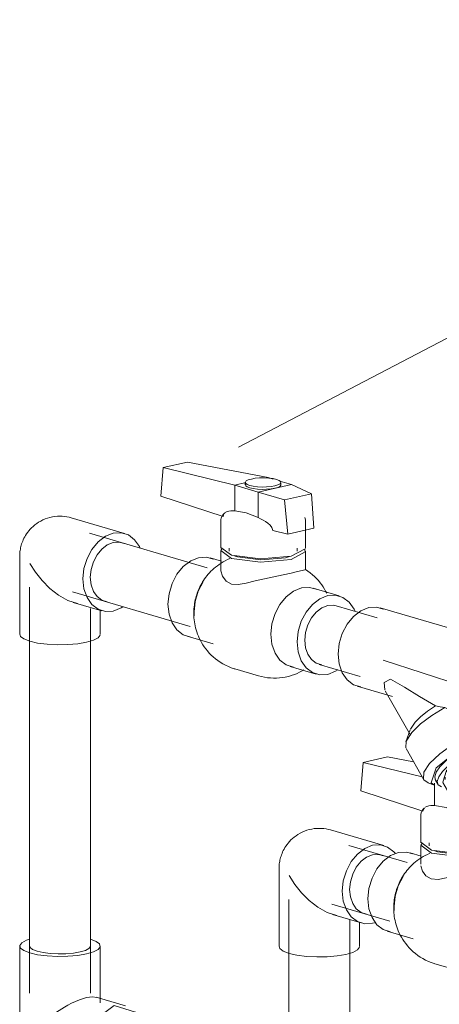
# Model space of a CAD drawing. Header units: millimetres. Extents: x 37081 to 77972, y -4495 to 22354.
# Tile 71 of 109: x 64204 to 64376, y 14154 to 14557. Entities that reach past the tile are written whole.
import ezdxf

# ---------------------------------------------------------------- set-up
doc = ezdxf.new("R2010")
doc.units = ezdxf.units.MM
doc.layers.add('P-PIPE-____-IDEN', color=2, linetype='Continuous', lineweight=20)
doc.layers.add('P-PIPE-____-OTLN', color=3, linetype='Continuous', lineweight=20)

# ---------------------------------------------------------------- blocks, each defined once
blk = doc.blocks.new('VTp_786_0 Фильтр ППР - VTp_786_0-1675229-_3D_ копия 2 копия 1')
at = {"layer": 'P-PIPE-____-OTLN', "color": 150}
for p, q in [((5777.51, 14299.82), (5722.68, 14315.9)), ((5713.28, 14283.85), (5727.75, 14279.61)), ((5724.76, 14281.91), (5735.03, 14263.88)), ((5735.09, 14266.26), (5736.93, 14269.11)), ((5759.73, 14270.23), (5768.11, 14267.77)), ((5775.95, 14265.79), (5773.08, 14270.82)), ((5735.01, 14266.07), (5733.23, 14261.08)), ((5775.52, 14260.83), (5776.16, 14263.68)), ((5757.63, 14255.51), (5767.06, 14259.47)), ((5767.06, 14259.47), (5772.62, 14258.91)), ((5767.06, 14259.47), (5770.89, 14252.75)), ((5774.62, 14259.82), (5773.55, 14261.71)), ((5733.25, 14258.31), (5740.49, 14245.6)), ((5749.86, 14249.35), (5757.63, 14255.51)), ((5761.46, 14248.78), (5757.63, 14255.51)), ((5772.62, 14258.91), (5776.45, 14252.19)), ((5770.89, 14252.75), (5761.46, 14248.78)), ((5776.45, 14252.19), (5770.89, 14252.75)), ((5774.9, 14247.44), (5776.45, 14252.19)), ((5748.3, 14244.6), (5749.86, 14249.35)), ((5749.86, 14249.35), (5753.69, 14242.62)), ((5761.46, 14248.78), (5753.69, 14242.62)), ((5771.13, 14244.45), (5774.9, 14247.44)), ((5742.31, 14244.31), (5740.49, 14245.6)), ((5742.2, 14244.34), (5744.97, 14243.43)), ((5745.22, 14245.58), (5746.3, 14243.69)), ((5748.34, 14244.52), (5752.13, 14237.87)), ((5753.69, 14242.62), (5752.13, 14237.87))]:
    blk.add_line(p, q, dxfattribs=at)
for points in [[(5705.44, 14297.03, 0), (5705.87, 14301.3, 0), (5707.12, 14305.48, 0), (5709.11, 14309.27, 0), (5711.71, 14312.43, 0), (5714.73, 14314.72, 0), (5717.98, 14316.01, 0), (5721.22, 14316.2, 0), (5723.9, 14315.44, 0)], [(5784.06, 14293.45, 0), (5783.66, 14294.33, 0), (5781.67, 14297.22, 0), (5779.07, 14299.19, 0), (5776.05, 14300.12, 0), (5772.81, 14299.93, 0), (5769.56, 14298.65, 0), (5766.54, 14296.35, 0), (5763.94, 14293.19, 0), (5761.95, 14289.4, 0), (5760.69, 14285.22, 0), (5760.27, 14280.95, 0)], [(5714.73, 14283.56, 0), (5711.71, 14284.48, 0), (5709.11, 14286.46, 0), (5707.12, 14289.34, 0), (5705.87, 14292.95, 0), (5705.44, 14297.03, 0)], [(5726.92, 14286.68, 0), (5724.29, 14285.44, 0), (5724.54, 14282.35, 0)], [(5745.29, 14275.83, 0), (5738.71, 14279.63, 0), (5732.63, 14283.51, 0), (5726.92, 14286.68, 0)], [(5760.27, 14280.95, 0), (5760.69, 14276.87, 0), (5761.95, 14273.26, 0), (5763.94, 14270.38, 0), (5766.54, 14268.4, 0), (5769.56, 14267.48, 0), (5772.81, 14267.66, 0), (5776.05, 14268.95, 0), (5777.03, 14269.56, 0)], [(5735.66, 14264.93, 0), (5739.22, 14268.43, 0), (5743.87, 14271.93, 0), (5749.18, 14275.11, 0)], [(5736.93, 14269.11, 0), (5739.16, 14271.37, 0), (5742.01, 14273.66, 0), (5745.29, 14275.83, 0)], [(5749.18, 14275.11, 0), (5747.2, 14275.49, 0), (5745.29, 14275.83, 0)], [(5759.73, 14270.25, 0), (5758.74, 14270.54, 0), (5753.79, 14272.59, 0), (5749.18, 14275.11, 0)], [(5742.9, 14252.22, 0), (5747.09, 14256.24, 0), (5752.61, 14260.19, 0), (5758.81, 14263.6, 0), (5764.94, 14266.06, 0), (5770.26, 14267.27, 0), (5774.13, 14267.08, 0), (5776.08, 14265.52, 0), (5775.87, 14262.77, 0)], [(5733.12, 14258.58, 0), (5733.33, 14261.33, 0), (5735.66, 14264.93, 0)], [(5775.03, 14259.49, 0), (5775.19, 14262.94, 0), (5767.96, 14263.67, 0), (5755.7, 14258.52, 0), (5745.61, 14250.52, 0)], [(5747.15, 14250.86, 0), (5749.54, 14253.26, 0), (5752.59, 14255.69, 0), (5756.12, 14257.97, 0), (5759.86, 14259.96, 0), (5763.57, 14261.52, 0), (5767, 14262.55, 0), (5769.91, 14262.96, 0), (5772.1, 14262.74, 0), (5773.42, 14261.9, 0)], [(5774.25, 14256.74, 0), (5774.87, 14258.61, 0), (5774.5, 14260.02, 0), (5773.17, 14260.86, 0), (5770.98, 14261.08, 0), (5768.07, 14260.66, 0), (5764.65, 14259.64, 0), (5760.93, 14258.08, 0), (5757.19, 14256.09, 0), (5753.67, 14253.8, 0), (5750.61, 14251.38, 0), (5748.22, 14248.98, 0)], [(5740.36, 14245.87, 0), (5740.57, 14248.62, 0), (5742.9, 14252.22, 0)], [(5745.61, 14250.52, 0), (5743.58, 14244.34, 0), (5744.97, 14243.43, 0)], [(5745.93, 14244.87, 0), (5745.35, 14245.38, 0), (5744.98, 14246.79, 0), (5745.59, 14248.66, 0), (5747.15, 14250.86, 0)], [(5748.22, 14248.98, 0), (5746.67, 14246.77, 0), (5746.06, 14244.9, 0), (5746.42, 14243.5, 0), (5747.75, 14242.66, 0)]]:
    blk.add_polyline3d(points, dxfattribs=at)
blk = doc.blocks.new('VTp_744_0 Кран шаровой ППР - VTp_744_0-1631773-_3D_ копия 2 копия 1')
at = {"layer": 'P-PIPE-____-OTLN', "color": 150}
for p, q in [((5632.84, 14361.61), (5633.79, 14373.31)), ((5633.79, 14373.31), (5643.74, 14375.57)), ((5633.79, 14373.31), (5663.09, 14366.14)), ((5676.75, 14369.24), (5643.74, 14375.57)), ((5676.04, 14369.08), (5676.75, 14369.24)), ((5678.84, 14368.63), (5676.75, 14369.24)), ((5686.4, 14366.41), (5681.64, 14367.81)), ((5663.09, 14366.14), (5667.61, 14367.16)), ((5663.09, 14366.14), (5672.73, 14363.31)), ((5663.09, 14366.14), (5663.09, 14355.67)), ((5667.44, 14367.24), (5667.44, 14366.27)), ((5686.4, 14366.41), (5672.73, 14363.31)), ((5682.04, 14366.27), (5682.04, 14367.24)), ((5694.56, 14362.6), (5686.4, 14366.41)), ((5658.34, 14353.29), (5632.84, 14361.61)), ((5672.73, 14352.84), (5672.73, 14363.31)), ((5672.73, 14363.31), (5683.55, 14360.1)), ((5683.55, 14360.1), (5694.56, 14362.6)), ((5683.55, 14360.1), (5684.85, 14346.13)), ((5695.55, 14348.56), (5694.56, 14362.6)), ((5657.44, 14351.88), (5657.44, 14340.38)), ((5692.04, 14351.88), (5691.84, 14352.93)), ((5692.04, 14340.38), (5692.04, 14351.88)), ((5684.85, 14346.13), (5695.55, 14348.56)), ((5684.85, 14346.13), (5678.74, 14347.54)), ((5660.79, 14340.38), (5660.79, 14339.13)), ((5686.17, 14337.03), (5692.01, 14340.1)), ((5688.69, 14339.13), (5688.69, 14340.38)), ((5657.65, 14334.97), (5653.02, 14336.33)), ((5657.44, 14339.13), (5657.44, 14331.61)), ((5683.96, 14336.42), (5685.55, 14336.91)), ((5692.04, 14331.61), (5692.04, 14339.13)), ((5692.01, 14331.6), (5692.04, 14331.61)), ((5705.87, 14320.83), (5695.16, 14323.97)), ((5646.48, 14314.32), (5646.55, 14312.67)), ((5643.62, 14304.28), (5654.32, 14301.14)), ((5685.76, 14291.92), (5696.47, 14288.78)), ((5663.17, 14290.94), (5672.81, 14288.11))]:
    blk.add_line(p, q, dxfattribs=at)
for points in [[(5669.92, 14368.65, 0), (5668.67, 14368.28, 0), (5667.83, 14367.84, 0), (5667.46, 14367.36, 0), (5667.59, 14366.87, 0), (5668.2, 14366.4, 0), (5669.26, 14366, 0), (5670.7, 14365.67, 0), (5672.41, 14365.46, 0), (5674.28, 14365.36, 0), (5676.18, 14365.39, 0), (5677.98, 14365.55, 0), (5679.57, 14365.83, 0)], [(5679.57, 14365.83, 0), (5680.82, 14366.2, 0), (5681.66, 14366.64, 0), (5682.03, 14367.12, 0), (5681.9, 14367.61, 0), (5681.29, 14368.08, 0), (5680.22, 14368.48, 0), (5678.79, 14368.81, 0), (5677.08, 14369.03, 0), (5675.21, 14369.12, 0), (5673.31, 14369.09, 0), (5671.5, 14368.93, 0), (5669.92, 14368.65, 0)], [(5679.57, 14364.86, 0), (5677.98, 14364.59, 0), (5676.18, 14364.43, 0), (5674.28, 14364.39, 0), (5672.41, 14364.49, 0), (5670.7, 14364.71, 0), (5669.26, 14365.03, 0), (5668.2, 14365.44, 0), (5667.59, 14365.9, 0), (5667.46, 14366.39, 0), (5667.83, 14366.88, 0)], [(5681.9, 14366.64, 0), (5682.03, 14366.15, 0), (5681.66, 14365.67, 0), (5680.82, 14365.23, 0), (5679.57, 14364.86, 0)], [(5663.09, 14355.67, 0), (5662.29, 14355.69, 0), (5661.5, 14355.65, 0), (5660.72, 14355.53, 0), (5659.97, 14355.32, 0), (5659.25, 14354.95, 0)], [(5672.73, 14352.84, 0), (5667.86, 14354.86, 0), (5663.09, 14355.67, 0)], [(5657.44, 14351.88, 0), (5657.58, 14352.76, 0), (5658.3, 14354.03, 0), (5659.01, 14354.77, 0)], [(5659.01, 14354.77, 0), (5658.64, 14354.34, 0), (5658.34, 14353.29, 0)], [(5678.74, 14347.54, 0), (5678.34, 14348.8, 0), (5677.56, 14349.8, 0), (5676.65, 14350.61, 0), (5675.71, 14351.28, 0), (5674.72, 14351.87, 0), (5673.73, 14352.38, 0), (5672.73, 14352.84, 0)], [(5657.48, 14340.67, 0), (5661.76, 14337.43, 0), (5673.64, 14335.93, 0), (5686.17, 14337.03, 0)], [(5657.81, 14340.04, 0), (5657.48, 14339.41, 0), (5661.76, 14336.18, 0), (5673.64, 14334.67, 0), (5686.17, 14335.77, 0)], [(5686.17, 14335.77, 0), (5692.01, 14338.84, 0), (5691.88, 14339.74, 0)], [(5635.78, 14317.46, 0), (5636.21, 14321.73, 0), (5637.46, 14325.91, 0), (5639.46, 14329.7, 0), (5642.05, 14332.86, 0), (5645.08, 14335.15, 0), (5648.32, 14336.44, 0), (5651.57, 14336.63, 0), (5654.24, 14335.87, 0)], [(5661.09, 14336.11, 0), (5660.14, 14335.68, 0), (5659.23, 14335.23, 0), (5658.36, 14334.75, 0), (5657.54, 14334.24, 0), (5656.75, 14333.72, 0), (5656, 14333.18, 0), (5655.29, 14332.62, 0), (5654.62, 14332.05, 0), (5653.98, 14331.47, 0), (5653.37, 14330.87, 0), (5652.8, 14330.27, 0), (5652.26, 14329.66, 0), (5651.74, 14329.04, 0), (5651.26, 14328.42, 0), (5650.8, 14327.79, 0), (5650.37, 14327.16, 0), (5649.97, 14326.52, 0), (5649.59, 14325.87, 0), (5649.23, 14325.22, 0), (5648.89, 14324.57, 0), (5648.58, 14323.91, 0), (5648.29, 14323.25, 0), (5648.02, 14322.58, 0), (5647.77, 14321.91, 0), (5647.54, 14321.23, 0), (5647.33, 14320.55, 0), (5647.14, 14319.86, 0), (5646.97, 14319.16, 0), (5646.82, 14318.46, 0), (5646.69, 14317.75, 0), (5646.58, 14317.03, 0), (5646.49, 14316.31, 0), (5646.42, 14315.58, 0), (5646.37, 14314.84, 0), (5646.35, 14314.09, 0), (5646.35, 14313.33, 0), (5646.37, 14312.56, 0), (5646.42, 14311.78, 0), (5646.49, 14311, 0), (5646.6, 14310.2, 0), (5646.73, 14309.39, 0), (5646.89, 14308.57, 0), (5647.08, 14307.74, 0), (5647.31, 14306.91, 0), (5647.58, 14306.06, 0), (5647.88, 14305.21, 0), (5648.22, 14304.35, 0), (5648.6, 14303.48, 0), (5649.03, 14302.61, 0), (5649.51, 14301.74, 0), (5650.04, 14300.86, 0), (5650.61, 14299.99, 0), (5651.24, 14299.13, 0), (5651.93, 14298.28, 0), (5652.67, 14297.44, 0), (5653.46, 14296.63, 0), (5654.32, 14295.83, 0), (5655.23, 14295.07, 0), (5656.19, 14294.34, 0), (5657.21, 14293.65, 0), (5658.27, 14293.01, 0), (5659.38, 14292.42, 0), (5660.53, 14291.89, 0), (5661.71, 14291.42, 0), (5662.92, 14291.01, 0), (5663.17, 14290.94, 0)], [(5663.22, 14337.12, 0), (5664.27, 14336.75, 0), (5673.85, 14335.53, 0), (5683.96, 14336.42, 0)], [(5658.15, 14328.85, 0), (5657.48, 14331.02, 0), (5657.45, 14331.61, 0)], [(5692.04, 14331.61, 0), (5691.82, 14331.54, 0), (5690.76, 14331.23, 0), (5688.84, 14330.74, 0), (5686.17, 14330.1, 0)], [(5700.77, 14321.87, 0), (5700.33, 14322.74, 0), (5699.84, 14323.61, 0), (5699.3, 14324.48, 0), (5698.71, 14325.35, 0), (5698.07, 14326.21, 0), (5697.37, 14327.06, 0), (5696.61, 14327.89, 0), (5695.8, 14328.7, 0), (5694.93, 14329.49, 0), (5694.01, 14330.24, 0), (5693.03, 14330.96, 0), (5692.04, 14331.61, 0)], [(5667.79, 14326.02, 0), (5664.58, 14325.43, 0), (5661.75, 14325.68, 0), (5659.56, 14326.91, 0), (5658.15, 14328.85, 0)], [(5686.17, 14330.1, 0), (5682.89, 14329.39, 0), (5679.19, 14328.61, 0), (5675.29, 14327.79, 0), (5671.42, 14326.93, 0), (5667.79, 14326.02, 0)], [(5650.16, 14326.56, 0), (5648.16, 14322.77, 0), (5646.91, 14318.59, 0), (5646.48, 14314.32, 0)], [(5677.93, 14305.1, 0), (5678.35, 14309.37, 0), (5679.61, 14313.55, 0), (5681.6, 14317.34, 0), (5684.2, 14320.5, 0), (5687.22, 14322.79, 0), (5690.46, 14324.08, 0)], [(5690.64, 14324.12, 0), (5693.71, 14324.27, 0), (5696.39, 14323.51, 0)], [(5712.4, 14314.52, 0), (5712.02, 14315.34, 0), (5710.03, 14318.23, 0), (5707.43, 14320.2, 0), (5704.41, 14321.13, 0), (5701.17, 14320.94, 0), (5697.92, 14319.66, 0), (5694.9, 14317.36, 0), (5692.3, 14314.2, 0), (5690.31, 14310.41, 0), (5689.05, 14306.23, 0), (5688.63, 14301.96, 0)], [(5645.08, 14303.99, 0), (5642.05, 14304.91, 0), (5639.46, 14306.88, 0), (5637.46, 14309.77, 0), (5636.21, 14313.38, 0), (5635.78, 14317.46, 0)], [(5687.22, 14291.63, 0), (5684.2, 14292.55, 0), (5681.6, 14294.53, 0), (5679.61, 14297.41, 0), (5678.35, 14301.02, 0), (5677.93, 14305.1, 0)], [(5688.63, 14301.96, 0), (5689.05, 14297.88, 0), (5690.31, 14294.28, 0), (5692.3, 14291.39, 0), (5694.9, 14289.41, 0), (5697.92, 14288.49, 0), (5701.17, 14288.67, 0), (5704.41, 14289.96, 0), (5705.39, 14290.58, 0)], [(5672.81, 14288.11, 0), (5674.05, 14287.79, 0), (5675.3, 14287.53, 0), (5676.55, 14287.34, 0), (5677.8, 14287.23, 0), (5679.05, 14287.18, 0), (5680.28, 14287.19, 0), (5681.49, 14287.27, 0), (5682.67, 14287.41, 0), (5683.82, 14287.61, 0), (5684.5, 14287.75, 0)], [(5684.5, 14287.75, 0), (5685.6, 14288.03, 0), (5686.66, 14288.35, 0), (5687.68, 14288.72, 0), (5688.66, 14289.12, 0), (5689.6, 14289.55, 0), (5690.49, 14290.01, 0), (5691.35, 14290.5, 0)]]:
    blk.add_polyline3d(points, dxfattribs=at)
blk = doc.blocks.new('VTp_744_0 Кран шаровой ППР - VTp_744_0-V136-_3D_ копия 2 копия 1')
at = {"layer": 'P-PIPE-____-OTLN', "color": 220}
for p, q in [((5715.65, 14252.69), (5725.6, 14254.95)), ((5736.37, 14252.88), (5725.6, 14254.95)), ((5714.7, 14240.99), (5715.65, 14252.69)), ((5715.65, 14252.69), (5739.85, 14246.76)), ((5744.95, 14244.21), (5744.95, 14235.04)), ((5749.31, 14246.62), (5749.31, 14245.65)), ((5776.42, 14241.98), (5769.69, 14245.12)), ((5740.2, 14232.67), (5714.7, 14240.99)), ((5754.6, 14232.21), (5754.6, 14240.13)), ((5756.49, 14242.13), (5765.41, 14239.48)), ((5765.41, 14239.48), (5776.42, 14241.98)), ((5765.41, 14239.48), (5766.72, 14225.51)), ((5777.41, 14227.94), (5776.42, 14241.98)), ((5739.31, 14231.26), (5739.31, 14219.76)), ((5773.91, 14231.26), (5773.71, 14232.31)), ((5773.91, 14219.76), (5773.91, 14231.26)), ((5766.72, 14225.51), (5760.6, 14226.91)), ((5766.72, 14225.51), (5777.41, 14227.94)), ((5742.66, 14219.76), (5742.66, 14218.5)), ((5768.03, 14216.41), (5773.87, 14219.47)), ((5770.56, 14218.5), (5770.56, 14219.76)), ((5739.51, 14214.35), (5734.88, 14215.71)), ((5739.31, 14218.5), (5739.31, 14210.99)), ((5765.82, 14215.8), (5767.42, 14216.29)), ((5773.91, 14210.99), (5773.91, 14218.5)), ((5773.87, 14210.98), (5773.9, 14210.99)), ((5740.01, 14208.23), (5739.34, 14210.39)), ((5787.73, 14200.21), (5777.03, 14203.35)), ((5728.35, 14193.7), (5728.42, 14192.04)), ((5725.49, 14183.66), (5736.19, 14180.52)), ((5745.03, 14170.32), (5754.67, 14167.49)), ((5767.63, 14171.3), (5778.33, 14168.16))]:
    blk.add_line(p, q, dxfattribs=at)
for points in [[(5744.95, 14235.04, 0), (5744.16, 14235.07, 0), (5743.36, 14235.03, 0), (5742.58, 14234.91, 0), (5741.83, 14234.7, 0), (5741.12, 14234.33, 0)], [(5754.6, 14232.21, 0), (5749.72, 14234.24, 0), (5744.95, 14235.04, 0)], [(5739.31, 14231.26, 0), (5739.45, 14232.14, 0), (5740.16, 14233.41, 0), (5740.87, 14234.14, 0)], [(5740.87, 14234.14, 0), (5740.5, 14233.72, 0), (5740.2, 14232.67, 0)], [(5760.6, 14226.91, 0), (5760.21, 14228.18, 0), (5759.42, 14229.18, 0), (5758.51, 14229.99, 0), (5757.57, 14230.66, 0), (5756.59, 14231.25, 0), (5755.59, 14231.76, 0), (5754.6, 14232.21, 0)], [(5739.34, 14220.04, 0), (5743.62, 14216.81, 0), (5755.5, 14215.3, 0), (5768.03, 14216.41, 0)], [(5739.68, 14219.42, 0), (5739.34, 14218.79, 0), (5743.62, 14215.55, 0), (5755.5, 14214.05, 0), (5768.03, 14215.15, 0)], [(5768.03, 14215.15, 0), (5773.87, 14218.22, 0), (5773.74, 14219.11, 0)], [(5717.65, 14196.84, 0), (5718.07, 14201.11, 0), (5719.33, 14205.29, 0), (5721.32, 14209.08, 0), (5723.92, 14212.23, 0), (5726.94, 14214.53, 0), (5730.18, 14215.82, 0), (5733.43, 14216.01, 0), (5736.1, 14215.25, 0)], [(5742.95, 14215.49, 0), (5742, 14215.06, 0), (5741.09, 14214.61, 0), (5740.23, 14214.13, 0), (5739.4, 14213.62, 0), (5738.61, 14213.1, 0), (5737.86, 14212.56, 0), (5737.15, 14212, 0), (5736.48, 14211.43, 0), (5735.84, 14210.84, 0), (5735.24, 14210.25, 0), (5734.66, 14209.65, 0), (5734.12, 14209.04, 0), (5733.61, 14208.42, 0), (5733.12, 14207.8, 0), (5732.67, 14207.17, 0), (5732.23, 14206.53, 0), (5731.83, 14205.89, 0), (5731.45, 14205.25, 0), (5731.09, 14204.6, 0), (5730.76, 14203.95, 0), (5730.44, 14203.29, 0), (5730.15, 14202.63, 0), (5729.88, 14201.96, 0), (5729.63, 14201.29, 0), (5729.4, 14200.61, 0), (5729.19, 14199.92, 0), (5729, 14199.23, 0), (5728.83, 14198.54, 0), (5728.68, 14197.84, 0), (5728.55, 14197.13, 0), (5728.44, 14196.41, 0), (5728.35, 14195.69, 0), (5728.28, 14194.95, 0), (5728.24, 14194.21, 0), (5728.21, 14193.46, 0), (5728.21, 14192.71, 0), (5728.24, 14191.94, 0), (5728.28, 14191.16, 0), (5728.36, 14190.37, 0), (5728.46, 14189.58, 0), (5728.59, 14188.77, 0), (5728.75, 14187.95, 0), (5728.95, 14187.12, 0), (5729.17, 14186.28, 0), (5729.44, 14185.44, 0), (5729.74, 14184.58, 0), (5730.08, 14183.72, 0), (5730.47, 14182.86, 0), (5730.9, 14181.99, 0), (5731.37, 14181.11, 0), (5731.9, 14180.24, 0), (5732.48, 14179.37, 0), (5733.11, 14178.51, 0), (5733.79, 14177.66, 0), (5734.53, 14176.82, 0), (5735.33, 14176, 0), (5736.18, 14175.21, 0), (5737.09, 14174.45, 0), (5738.05, 14173.72, 0), (5739.07, 14173.03, 0), (5740.13, 14172.39, 0), (5741.24, 14171.8, 0), (5742.39, 14171.27, 0), (5743.57, 14170.8, 0), (5744.79, 14170.39, 0), (5745.03, 14170.32, 0)], [(5745.08, 14216.49, 0), (5746.13, 14216.13, 0), (5755.72, 14214.91, 0), (5765.82, 14215.8, 0)], [(5773.9, 14210.99, 0), (5773.69, 14210.92, 0), (5772.62, 14210.61, 0), (5770.7, 14210.11, 0), (5768.03, 14209.48, 0)], [(5782.64, 14201.24, 0), (5782.19, 14202.12, 0), (5781.71, 14202.99, 0), (5781.17, 14203.86, 0), (5780.57, 14204.73, 0), (5779.93, 14205.59, 0), (5779.23, 14206.44, 0), (5778.48, 14207.27, 0), (5777.66, 14208.08, 0), (5776.8, 14208.87, 0), (5775.87, 14209.62, 0), (5774.89, 14210.34, 0), (5773.9, 14210.99, 0)], [(5749.65, 14205.4, 0), (5746.45, 14204.81, 0), (5743.61, 14205.06, 0), (5741.42, 14206.28, 0), (5740.01, 14208.23, 0)], [(5768.03, 14209.48, 0), (5764.76, 14208.76, 0), (5761.06, 14207.98, 0), (5757.16, 14207.16, 0), (5753.29, 14206.3, 0), (5749.65, 14205.4, 0)], [(5732.02, 14205.94, 0), (5730.03, 14202.15, 0), (5728.77, 14197.97, 0), (5728.35, 14193.7, 0)], [(5759.79, 14184.48, 0), (5760.22, 14188.75, 0), (5761.47, 14192.93, 0), (5763.46, 14196.72, 0), (5766.06, 14199.87, 0), (5769.08, 14202.17, 0), (5772.33, 14203.46, 0)], [(5772.33, 14203.46, 0), (5775.57, 14203.65, 0), (5778.25, 14202.89, 0)], [(5794.26, 14193.9, 0), (5793.89, 14194.72, 0), (5791.89, 14197.61, 0), (5789.3, 14199.58, 0), (5786.27, 14200.51, 0), (5783.03, 14200.32, 0), (5779.78, 14199.03, 0), (5776.76, 14196.73, 0), (5774.16, 14193.58, 0), (5772.17, 14189.79, 0), (5770.92, 14185.61, 0), (5770.49, 14181.34, 0)], [(5726.94, 14183.36, 0), (5723.92, 14184.29, 0), (5721.32, 14186.26, 0), (5719.33, 14189.15, 0), (5718.07, 14192.76, 0), (5717.65, 14196.84, 0)], [(5769.08, 14171, 0), (5766.06, 14171.93, 0), (5763.46, 14173.9, 0), (5761.47, 14176.79, 0), (5760.22, 14180.4, 0), (5759.79, 14184.48, 0)], [(5770.49, 14181.34, 0), (5770.92, 14177.26, 0), (5772.17, 14173.65, 0), (5774.16, 14170.76, 0), (5776.76, 14168.79, 0), (5779.78, 14167.86, 0), (5783.03, 14168.05, 0), (5786.27, 14169.34, 0), (5787.25, 14169.95, 0)], [(5754.68, 14167.49, 0), (5755.91, 14167.16, 0), (5757.16, 14166.91, 0), (5758.41, 14166.72, 0), (5759.67, 14166.6, 0), (5760.91, 14166.55, 0), (5762.14, 14166.57, 0), (5763.35, 14166.65, 0), (5764.53, 14166.79, 0), (5765.68, 14166.99, 0), (5766.36, 14167.13, 0)], [(5766.36, 14167.13, 0), (5767.46, 14167.41, 0), (5768.52, 14167.73, 0), (5769.54, 14168.09, 0), (5770.52, 14168.49, 0), (5771.46, 14168.93, 0), (5772.36, 14169.39, 0), (5773.21, 14169.88, 0)]]:
    blk.add_polyline3d(points, dxfattribs=at)
blk = doc.blocks.new('ADSK_Полипропилен_Тройник - Универсальный-1631853-_3D_ копия 2 копия 1')
at = {"layer": 'P-PIPE-____-OTLN', "color": 150}
for p, q in [((5575.06, 14177.54), (5575.06, 14158.22)), ((5579.29, 14176.92), (5579.08, 14177.75)), ((5580.35, 14176.11), (5579.3, 14176.91)), ((5582.17, 14175.41), (5580.35, 14176.11)), ((5584.62, 14174.86), (5582.17, 14175.41)), ((5587.55, 14174.49), (5584.63, 14174.86)), ((5590.76, 14174.32), (5587.56, 14174.49)), ((5594.01, 14174.38), (5590.76, 14174.32)), ((5597.1, 14174.65), (5594.01, 14174.38)), ((5599.81, 14175.12), (5597.1, 14174.65)), ((5601.96, 14175.75), (5599.81, 14175.12)), ((5608.06, 14158.22), (5608.06, 14177.54)), ((5575.06, 14158.22), (5575.06, 14129.24)), ((5608.06, 14154.25), (5608.06, 14158.22)), ((5618.33, 14153.07), (5606.31, 14156.6)), ((5608.99, 14146.63), (5607.05, 14144.27)), ((5611.26, 14148.35), (5608.99, 14146.63)), ((5613.68, 14149.31), (5611.26, 14148.35)), ((5616.11, 14149.45), (5613.68, 14149.31)), ((5618.11, 14148.89), (5616.12, 14149.45)), ((5607.05, 14144.27), (5605.56, 14141.43)), ((5604.62, 14138.31), (5604.3, 14135.11)), ((5605.56, 14141.43), (5604.62, 14138.31)), ((5604.3, 14135.11), (5604.62, 14132.05)), ((5604.62, 14132.05), (5605.56, 14129.35)), ((5575.06, 14129.24), (5575.06, 14109.91)), ((5594.01, 14126.07), (5592.2, 14126.02)), ((5605.56, 14129.35), (5607.05, 14127.19)), ((5599.5, 14124.44), (5596.3, 14125.16)), ((5597.02, 14124.93), (5609.04, 14121.4)), ((5608.06, 14109.91), (5608.06, 14122.45)), ((5613.68, 14121.3), (5616.86, 14122.55))]:
    blk.add_line(p, q, dxfattribs=at)
for points in [[(5578.99, 14180.3, 0), (5577.82, 14179.9, 0), (5575.92, 14178.9, 0), (5575.09, 14177.81, 0), (5575.38, 14176.71, 0), (5576.77, 14175.65, 0), (5579.17, 14174.73, 0), (5582.41, 14174, 0), (5586.28, 14173.51, 0), (5590.5, 14173.29, 0), (5594.8, 14173.37, 0), (5598.88, 14173.73, 0), (5602.45, 14174.35, 0)], [(5602.45, 14174.35, 0), (5605.29, 14175.18, 0), (5607.19, 14176.18, 0), (5608.02, 14177.27, 0), (5607.73, 14178.38, 0), (5606.34, 14179.43, 0), (5604.04, 14180.33, 0)], [(5604.03, 14177.34, 0), (5603.4, 14176.51, 0), (5601.96, 14175.75, 0)], [(5596.3, 14154.14, 0), (5599.5, 14155.56, 0), (5602.45, 14156.47, 0)], [(5602.45, 14156.47, 0), (5604.89, 14156.78, 0), (5606.62, 14156.49, 0)], [(5579.17, 14140.92, 0), (5581.9, 14143.82, 0), (5585.21, 14146.79, 0), (5589.04, 14149.75, 0), (5593.35, 14152.54, 0)], [(5593.35, 14152.54, 0), (5594.82, 14153.37, 0), (5596.3, 14154.14, 0)], [(5613.68, 14153.18, 0), (5604.92, 14146.52, 0), (5601.3, 14134.43, 0), (5604.92, 14123.98, 0), (5613.68, 14121.3, 0)], [(5624.33, 14147.8, 0), (5622.44, 14150.5, 0), (5613.68, 14153.18, 0)], [(5593.35, 14126.45, 0), (5589.04, 14129.29, 0), (5585.21, 14132.8, 0), (5581.9, 14136.73, 0), (5579.17, 14140.92, 0)], [(5596.3, 14125.16, 0), (5594.82, 14125.74, 0), (5593.35, 14126.45, 0)], [(5607.05, 14127.19, 0), (5608.99, 14125.71, 0), (5611.26, 14125.02, 0)], [(5602.45, 14106.72, 0), (5598.88, 14106.1, 0), (5594.8, 14105.74, 0), (5590.5, 14105.66, 0), (5586.28, 14105.88, 0), (5582.41, 14106.37, 0), (5579.17, 14107.1, 0), (5576.77, 14108.02, 0), (5575.38, 14109.08, 0), (5575.09, 14110.18, 0)], [(5608.05, 14109.91, 0), (5608.02, 14109.64, 0), (5607.19, 14108.55, 0), (5605.29, 14107.55, 0), (5602.45, 14106.72, 0)]]:
    blk.add_polyline3d(points, dxfattribs=at)
blk = doc.blocks.new('ADSK_Полипропилен_Отвод - Универсальный-V215-_3D_ копия 2 копия 1')
at = {"layer": 'P-PIPE-____-OTLN', "color": 150}
for p, q in [((5618, 14346.4), (5596.2, 14352.79)), ((5606.72, 14337.6), (5608.66, 14339.96)), ((5608.66, 14339.96), (5610.92, 14341.68)), ((5610.93, 14341.68), (5613.35, 14342.64)), ((5613.35, 14342.64), (5615.78, 14342.78)), ((5615.78, 14342.78), (5617.78, 14342.21)), ((5575.06, 14336.96), (5575.06, 14305.07)), ((5605.23, 14334.76), (5606.72, 14337.59)), ((5603.97, 14328.43), (5604.29, 14331.63)), ((5604.29, 14331.63), (5605.23, 14334.76)), ((5604.29, 14325.38), (5603.97, 14328.43)), ((5605.23, 14322.68), (5604.29, 14325.38)), ((5606.72, 14320.52), (5605.23, 14322.68)), ((5597.02, 14318.16), (5608.71, 14314.73)), ((5608.06, 14305.07), (5608.06, 14315.08))]:
    blk.add_line(p, q, dxfattribs=at)
for points in [[(5596.2, 14352.79, 0), (5595.33, 14353.02, 0), (5594.42, 14353.21, 0), (5593.47, 14353.34, 0), (5592.5, 14353.43, 0), (5591.5, 14353.45, 0), (5590.49, 14353.42, 0), (5589.47, 14353.32, 0), (5588.45, 14353.16, 0), (5587.45, 14352.93, 0), (5586.45, 14352.65, 0), (5585.49, 14352.3, 0), (5584.56, 14351.9, 0), (5583.67, 14351.45, 0), (5582.82, 14350.96, 0), (5582.03, 14350.43, 0), (5581.28, 14349.87, 0), (5580.59, 14349.28, 0), (5579.95, 14348.68, 0), (5579.36, 14348.07, 0), (5578.83, 14347.45, 0), (5578.34, 14346.83, 0), (5577.9, 14346.21, 0), (5577.5, 14345.59, 0), (5577.14, 14344.98, 0), (5576.82, 14344.38, 0), (5576.54, 14343.79, 0), (5576.29, 14343.2, 0), (5576.06, 14342.63, 0), (5575.87, 14342.07, 0), (5575.7, 14341.53, 0), (5575.56, 14340.99, 0), (5575.43, 14340.46, 0), (5575.33, 14339.95, 0), (5575.25, 14339.45, 0), (5575.18, 14338.96, 0), (5575.13, 14338.47, 0), (5575.09, 14338, 0), (5575.07, 14337.53, 0), (5575.06, 14337.08, 0), (5575.06, 14336.96, 0)], [(5613.35, 14346.5, 0), (5610.15, 14345.23, 0), (5607.16, 14342.96, 0), (5604.59, 14339.85, 0), (5602.63, 14336.1, 0), (5601.39, 14331.97, 0), (5600.97, 14327.75, 0), (5601.39, 14323.72, 0), (5602.63, 14320.16, 0), (5604.59, 14317.3, 0), (5607.16, 14315.35, 0), (5610.15, 14314.44, 0), (5613.35, 14314.62, 0)], [(5624.38, 14340.33, 0), (5624.08, 14340.97, 0), (5622.11, 14343.82, 0), (5619.55, 14345.77, 0), (5616.56, 14346.69, 0), (5613.35, 14346.5, 0)], [(5598.76, 14317.76, 0), (5594.78, 14318.98, 0), (5590.94, 14321.13, 0), (5587.4, 14323.9, 0), (5584.24, 14327.08, 0), (5581.49, 14330.52, 0), (5579.17, 14334.14, 0)], [(5610.92, 14318.35, 0), (5608.66, 14319.04, 0), (5606.72, 14320.52, 0)], [(5613.35, 14314.62, 0), (5616.56, 14315.89, 0), (5617.27, 14316.33, 0)], [(5602.45, 14301.88, 0), (5598.88, 14301.26, 0), (5594.8, 14300.9, 0), (5590.5, 14300.82, 0), (5586.28, 14301.04, 0), (5582.41, 14301.53, 0), (5579.17, 14302.26, 0), (5576.77, 14303.18, 0), (5575.38, 14304.24, 0), (5575.09, 14305.34, 0)], [(5608.02, 14304.8, 0), (5607.19, 14303.71, 0), (5605.29, 14302.71, 0), (5602.45, 14301.88, 0)]]:
    blk.add_polyline3d(points, dxfattribs=at)
blk = doc.blocks.new('ADSK_Полипропилен_Отвод - Универсальный-V217-_3D_ копия 2 копия 1')
at = {"layer": 'P-PIPE-____-OTLN', "color": 220}
for p, q in [((5724.18, 14218.64), (5702.39, 14225.03)), ((5717.11, 14213.92), (5719.54, 14214.88)), ((5714.85, 14212.2), (5717.11, 14213.92)), ((5681.24, 14209.2), (5681.24, 14177.32)), ((5710.48, 14203.87), (5711.41, 14207)), ((5710.16, 14200.67), (5710.48, 14203.87)), ((5710.48, 14197.62), (5710.16, 14200.67)), ((5711.41, 14194.92), (5710.48, 14197.62)), ((5712.9, 14192.76), (5711.41, 14194.92)), ((5714.85, 14191.28), (5712.9, 14192.76)), ((5717.11, 14190.59), (5714.85, 14191.28)), ((5703.2, 14190.4), (5714.9, 14186.97)), ((5714.24, 14177.32), (5714.24, 14187.32)), ((5719.54, 14186.86), (5720.29, 14187.07))]:
    blk.add_line(p, q, dxfattribs=at)
for points in [[(5702.39, 14225.03, 0), (5701.51, 14225.26, 0), (5700.6, 14225.45, 0), (5699.66, 14225.59, 0), (5698.69, 14225.67, 0), (5697.69, 14225.7, 0), (5696.68, 14225.66, 0), (5695.66, 14225.57, 0), (5694.64, 14225.4, 0), (5693.63, 14225.18, 0), (5692.64, 14224.89, 0), (5691.68, 14224.54, 0), (5690.75, 14224.14, 0), (5689.86, 14223.69, 0), (5689.01, 14223.2, 0), (5688.21, 14222.67, 0), (5687.47, 14222.11, 0), (5686.78, 14221.53, 0), (5686.14, 14220.93, 0), (5685.55, 14220.31, 0), (5685.01, 14219.7, 0), (5684.52, 14219.07, 0), (5684.08, 14218.45, 0), (5683.68, 14217.84, 0), (5683.33, 14217.23, 0), (5683.01, 14216.62, 0), (5682.72, 14216.03, 0), (5682.47, 14215.45, 0), (5682.25, 14214.88, 0), (5682.06, 14214.32, 0), (5681.89, 14213.77, 0), (5681.74, 14213.23, 0), (5681.62, 14212.71, 0), (5681.52, 14212.19, 0), (5681.43, 14211.69, 0), (5681.36, 14211.2, 0), (5681.31, 14210.72, 0), (5681.28, 14210.24, 0), (5681.25, 14209.78, 0), (5681.24, 14209.32, 0), (5681.24, 14209.2, 0)], [(5719.54, 14218.75, 0), (5716.33, 14217.48, 0), (5713.35, 14215.2, 0), (5710.78, 14212.09, 0), (5708.81, 14208.34, 0), (5707.57, 14204.21, 0), (5707.15, 14199.99, 0), (5707.57, 14195.96, 0), (5708.81, 14192.4, 0), (5710.78, 14189.54, 0), (5713.35, 14187.59, 0), (5716.33, 14186.68, 0), (5719.54, 14186.86, 0)], [(5728.81, 14215.49, 0), (5728.3, 14216.07, 0), (5725.73, 14218.02, 0), (5722.75, 14218.93, 0), (5719.54, 14218.75, 0)], [(5719.54, 14214.88, 0), (5721.97, 14215.02, 0), (5723.97, 14214.46, 0)], [(5711.41, 14207, 0), (5712.9, 14209.84, 0), (5714.85, 14212.2, 0)], [(5704.94, 14190, 0), (5700.97, 14191.23, 0), (5697.13, 14193.38, 0), (5693.59, 14196.15, 0), (5690.43, 14199.32, 0), (5687.68, 14202.76, 0), (5685.35, 14206.39, 0)], [(5708.64, 14174.12, 0), (5705.06, 14173.5, 0), (5700.99, 14173.14, 0), (5696.69, 14173.07, 0), (5692.46, 14173.28, 0), (5688.6, 14173.77, 0), (5685.35, 14174.5, 0), (5682.96, 14175.43, 0), (5681.56, 14176.48, 0), (5681.28, 14177.59, 0)], [(5714.21, 14177.04, 0), (5713.38, 14175.95, 0), (5711.48, 14174.96, 0), (5708.64, 14174.12, 0)]]:
    blk.add_polyline3d(points, dxfattribs=at)

msp = doc.modelspace()

# ---------------------------------------------------------------- linework, layer by layer
at = {"layer": 'P-PIPE-____-IDEN'}
for p, q in [((64293.76, 14381.74), (65407.87, 14962.42)), ((64353.05, 14294.53), (65407.87, 13950.46))]:
    msp.add_line(p, q, dxfattribs=at)
at = {"layer": 'P-PIPE-____-OTLN', "color": 150}
for p, q in [((64280.94, 14332.3), (64232.76, 14346.43)), ((64208.15, 14324.4), (64208.15, 14158.22)), ((64225.72, 14322.44), (64273.9, 14308.31)), ((64233.15, 14158.22), (64233.15, 14315.69)), ((64350.6, 14311.87), (64333.78, 14316.8)), ((64326.75, 14292.81), (64343.56, 14287.88))]:
    msp.add_line(p, q, dxfattribs=at)
at = {"layer": 'P-PIPE-____-OTLN', "color": 220}
for p, q in [((64362.8, 14211.68), (64338.95, 14218.67)), ((64314.34, 14196.64), (64314.34, 14113.11)), ((64331.91, 14194.69), (64355.77, 14187.69)), ((64339.34, 14113.02), (64339.34, 14188.32))]:
    msp.add_line(p, q, dxfattribs=at)
at = {"layer": 'P-PIPE-____-OTLN', "color": 150}
for points in [[(64320.88, 14302.68, 0), (64321.2, 14305.88, 0), (64322.14, 14309, 0), (64323.63, 14311.84, 0), (64325.57, 14314.2, 0), (64327.84, 14315.92, 0), (64330.27, 14316.88, 0)], [(64330.27, 14316.88, 0), (64332.7, 14317.02, 0), (64334.7, 14316.46, 0)], [(64327.84, 14292.59, 0), (64325.57, 14293.28, 0), (64323.63, 14294.76, 0), (64322.14, 14296.92, 0), (64321.2, 14299.62, 0), (64320.88, 14302.68, 0)]]:
    msp.add_polyline3d(points, dxfattribs=at)

# ---------------------------------------------------------------- block references
for name in ['VTp_744_0 Кран шаровой ППР - VTp_744_0-1631773-_3D_ копия 2 копия 1', 'ADSK_Полипропилен_Отвод - Универсальный-V215-_3D_ копия 2 копия 1', 'VTp_786_0 Фильтр ППР - VTp_786_0-1675229-_3D_ копия 2 копия 1', 'ADSK_Полипропилен_Тройник - Универсальный-1631853-_3D_ копия 2 копия 1']:
    msp.add_blockref(name, (58629.1, 0), dxfattribs=at)
at = {"layer": 'P-PIPE-____-OTLN', "color": 220}
for name in ['VTp_744_0 Кран шаровой ППР - VTp_744_0-V136-_3D_ копия 2 копия 1', 'ADSK_Полипропилен_Отвод - Универсальный-V217-_3D_ копия 2 копия 1']:
    msp.add_blockref(name, (58629.1, 0), dxfattribs=at)

doc.saveas('drawing.dxf')
